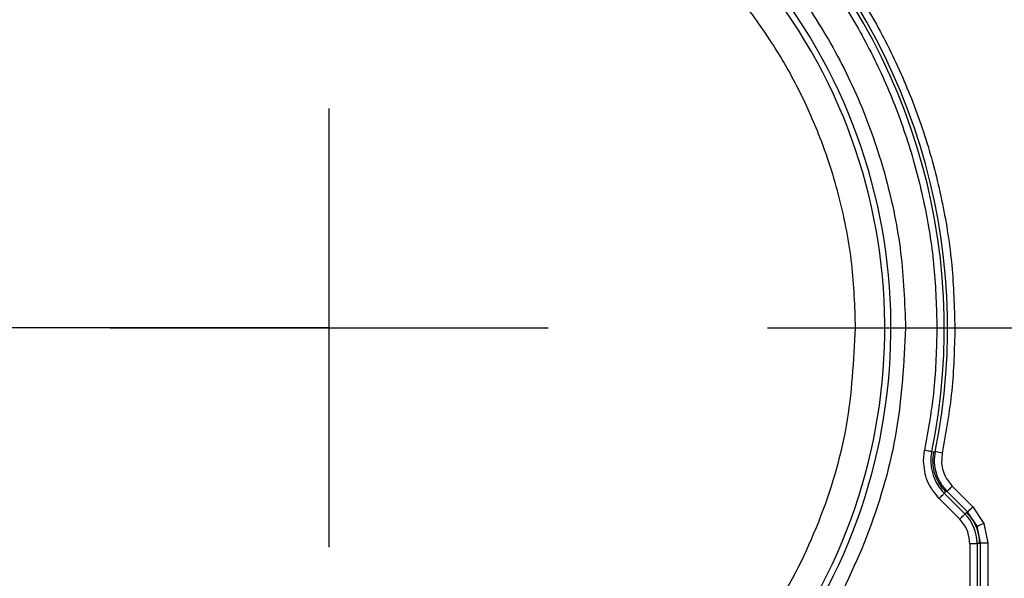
# Model space of a CAD drawing. Header units: millimetres. Extents: x 2719 to 13968, y 3953 to 13921.
# Tile 93 of 160: x 5509 to 5577, y 8524 to 8562. Entities that reach past the tile are written whole.
import ezdxf

# ---------------------------------------------------------------- set-up
doc = ezdxf.new("R2010")
doc.units = ezdxf.units.MM
doc.linetypes.add('CENTER2', pattern=[28.575, 19.05, -3.175, 3.175, -3.175])

msp = doc.modelspace()

# ---------------------------------------------------------------- linework, layer by layer
at = {"linetype": 'Continuous'}
for p, q in [((5530.513, 8525.923), (5530.513, 8555.919)), ((5515.515, 8540.921), (5545.511, 8540.921))]:
    msp.add_line(p, q, dxfattribs=at)
for p, q in [((5511.766, 8540.921), (2929.558, 8540.921)), ((5511.766, 8540.921), (2929.558, 8540.921)), ((5530.513, 8540.921), (4650.63, 8540.921))]:
    msp.add_line(p, q)
at = {"linetype": 'CENTER2'}
msp.add_line((5560.509, 8540.921), (5681.693, 8540.921), dxfattribs=at)
at = {"color": 7, "linetype": 'Continuous', "lineweight": 25}
for p, q in [((5571.188, 8531.836), (5571.262, 8532.569)), ((5571.262, 8532.569), (5571.357, 8532.549)), ((5571.357, 8532.549), (5571.448, 8532.531)), ((5571.448, 8532.531), (5571.532, 8532.514)), ((5571.532, 8532.514), (5571.605, 8532.498)), ((5571.605, 8532.498), (5571.666, 8532.486)), ((5571.666, 8532.486), (5571.712, 8532.477)), ((5571.712, 8532.477), (5571.741, 8532.471)), ((5571.741, 8532.471), (5571.752, 8532.468)), ((5571.752, 8532.468), (5571.897, 8532.438)), ((5571.836, 8531.837), (5571.897, 8532.438)), ((5571.897, 8532.438), (5571.982, 8532.461)), ((5572.472, 8532.361), (5571.982, 8532.461)), ((5572.472, 8532.361), (5572.43, 8531.654)), ((5572.734, 8530.652), (5573.154, 8530.095)), ((5572.715, 8529.715), (5572.61, 8529.61)), ((5572.8, 8529.741), (5572.715, 8529.715)), ((5572.808, 8529.749), (5572.8, 8529.741)), ((5574.208, 8528.334), (5572.8, 8529.741)), ((5572.829, 8529.77), (5572.808, 8529.749)), ((5572.862, 8529.803), (5572.829, 8529.77)), ((5572.906, 8529.847), (5572.862, 8529.803)), ((5572.959, 8529.9), (5572.906, 8529.847)), ((5573.02, 8529.961), (5572.959, 8529.9)), ((5573.085, 8530.026), (5573.02, 8529.961)), ((5573.154, 8530.095), (5573.085, 8530.026)), ((5573.154, 8530.095), (5574.561, 8528.687)), ((5572.256, 8529.257), (5572.325, 8529.325)), ((5572.256, 8529.257), (5573.67, 8527.843)), ((5572.325, 8529.325), (5572.39, 8529.391)), ((5572.39, 8529.391), (5572.451, 8529.451)), ((5572.451, 8529.451), (5572.504, 8529.505)), ((5572.504, 8529.505), (5572.548, 8529.549)), ((5572.548, 8529.549), (5572.581, 8529.582)), ((5572.581, 8529.582), (5572.602, 8529.602)), ((5572.602, 8529.602), (5572.61, 8529.61)), ((5572.61, 8529.61), (5574.024, 8528.196)), ((5574.024, 8528.196), (5574.129, 8528.301)), ((5574.129, 8528.301), (5574.208, 8528.334)), ((5574.208, 8528.334), (5574.215, 8528.342)), ((5574.858, 8527.361), (5574.208, 8528.334)), ((5574.215, 8528.342), (5574.236, 8528.362)), ((5574.236, 8528.362), (5574.269, 8528.395)), ((5574.269, 8528.395), (5574.313, 8528.439)), ((5574.313, 8528.439), (5574.367, 8528.493)), ((5574.367, 8528.493), (5574.427, 8528.553)), ((5574.427, 8528.553), (5574.493, 8528.619)), ((5574.493, 8528.619), (5574.561, 8528.687)), ((5574.561, 8528.687), (5575.32, 8527.552)), ((5573.67, 8527.843), (5573.739, 8527.911)), ((5573.739, 8527.911), (5573.804, 8527.977)), ((5573.804, 8527.977), (5573.865, 8528.037)), ((5573.865, 8528.037), (5573.918, 8528.091)), ((5573.918, 8528.091), (5573.962, 8528.135)), ((5573.962, 8528.135), (5573.995, 8528.168)), ((5573.995, 8528.168), (5574.016, 8528.188)), ((5574.016, 8528.188), (5574.024, 8528.196)), ((5574.858, 8527.361), (5574.868, 8527.365)), ((5575.086, 8526.213), (5574.858, 8527.361)), ((5574.868, 8527.365), (5574.895, 8527.376)), ((5574.895, 8527.376), (5574.939, 8527.394)), ((5574.939, 8527.394), (5574.996, 8527.418)), ((5574.996, 8527.418), (5575.066, 8527.447)), ((5575.066, 8527.447), (5575.145, 8527.48)), ((5575.145, 8527.48), (5575.231, 8527.515)), ((5575.231, 8527.515), (5575.32, 8527.552)), ((5575.32, 8527.552), (5575.586, 8526.213)), ((5574.359, 8526.18), (5574.359, 8515.424)), ((5574.359, 8526.18), (5574.859, 8526.18)), ((5574.859, 8526.18), (5574.859, 8515.424)), ((5575.007, 8526.18), (5574.859, 8526.18)), ((5575.086, 8526.213), (5575.007, 8526.18)), ((5575.086, 8515.345), (5575.086, 8526.213)), ((5575.086, 8526.213), (5575.586, 8526.213)), ((5575.586, 8526.213), (5575.586, 8515.345))]:
    msp.add_line(p, q, dxfattribs=at)
for radius in [159.979, 149.98]:
    msp.add_circle((5530.513, 8540.921), radius, dxfattribs=at)
at = {"color": 30, "true_color": 0xf26722}
for radius, start, end in [(2359.686, 330, 180), (823.781, 209.442633, 59.442633)]:
    msp.add_arc((5530.513, 8540.921), radius, start, end, dxfattribs=at)
at = {"color": 7, "linetype": 'Continuous', "lineweight": 25}
for centre, radius, start, end in [((5530.513, 8540.921), 174.977, 281.09693, 206.5391), ((5530.513, 8540.921), 117.484, 308.77394, 260.07608), ((5530.513, 8540.921), 38.449, 318.84018, 273.3362), ((5530.513, 8540.921), 38.029, 318.60933, 273.98965), ((5530.513, 8540.921), 42.096, 348.41677, 45.88246), ((5530.513, 8540.921), 42.323, 348.47002, 45.84058), ((5574.836, 8531.836), 3.148, 168.41677, 225), ((5572.008, 8526.18), 2.851, 360, 45)]:
    msp.add_arc(centre, radius, start, end, dxfattribs=at)
for points, knots in [([(5491.065, 8540.921), (5491.13, 8542.642), (5491.26, 8546.085), (5492.307, 8551.16), (5493.961, 8556.06), (5496.252, 8560.702), (5499.126, 8565.005), (5502.539, 8568.895), (5506.429, 8572.308), (5510.732, 8575.183), (5515.374, 8577.471), (5520.274, 8579.135), (5525.349, 8580.145), (5530.513, 8580.482), (5535.677, 8580.145), (5540.753, 8579.135), (5545.653, 8577.471), (5550.294, 8575.183), (5554.597, 8572.308), (5558.487, 8568.895), (5561.9, 8565.005), (5564.774, 8560.702), (5567.065, 8556.06), (5568.719, 8551.16), (5569.767, 8546.085), (5569.897, 8542.642), (5569.962, 8540.921)], [0, 0, 0, 0, 0.041651, 0.083347, 0.125, 0.16665, 0.208347, 0.25, 0.29165, 0.333347, 0.375, 0.41665, 0.458347, 0.5, 0.54165, 0.583347, 0.625, 0.66665, 0.708347, 0.75, 0.79165, 0.833347, 0.875, 0.91665, 0.958347, 1, 1, 1, 1]), ([(5566.543, 8540.921), (5566.491, 8542.386), (5566.386, 8545.36), (5565.522, 8549.819), (5564.212, 8553.897), (5562.56, 8557.523), (5560.708, 8560.692), (5558.529, 8563.679), (5556.035, 8566.443), (5553.272, 8568.937), (5550.285, 8571.116), (5547.116, 8572.968), (5543.49, 8574.618), (5539.412, 8575.936), (5534.953, 8576.769), (5530.513, 8577.04), (5526.074, 8576.769), (5521.615, 8575.936), (5517.537, 8574.618), (5513.911, 8572.968), (5510.742, 8571.116), (5507.755, 8568.937), (5504.992, 8566.443), (5502.497, 8563.679), (5500.319, 8560.693), (5498.467, 8557.523), (5496.815, 8553.898), (5495.505, 8549.819), (5494.64, 8545.36), (5494.535, 8542.386), (5494.483, 8540.921)], [0, 0, 0, 0, 0.038814, 0.078831, 0.119976, 0.152138, 0.184304, 0.21715, 0.25, 0.282846, 0.315697, 0.347858, 0.380024, 0.421165, 0.461183, 0.5, 0.538813, 0.578831, 0.619976, 0.652137, 0.684303, 0.717149, 0.75, 0.782846, 0.815696, 0.847858, 0.880024, 0.921164, 0.961184, 1, 1, 1, 1]), ([(5560.346, 8571.642), (5561.342, 8570.618), (5563.333, 8568.571), (5565.91, 8565.139), (5568.158, 8561.489), (5570.02, 8557.626), (5571.494, 8553.599), (5572.547, 8549.444), (5573.213, 8545.204), (5573.295, 8542.349), (5573.336, 8540.921)], [0, 0, 0, 0, 0.124995, 0.25, 0.374993, 0.5, 0.624991, 0.749999, 0.874993, 1, 1, 1, 1]), ([(5559.47, 8570.783), (5560.429, 8569.799), (5562.347, 8567.83), (5564.852, 8564.51), (5567.051, 8560.954), (5568.884, 8557.162), (5570.33, 8553.206), (5571.352, 8549.151), (5571.992, 8545.043), (5572.07, 8542.295), (5572.109, 8540.921)], [0, 0, 0, 0, 0.12374, 0.247472, 0.373745, 0.5, 0.626272, 0.752528, 0.876268, 1, 1, 1, 1]), ([(5532.809, 8501.539), (5531.47, 8501.5), (5528.793, 8501.422), (5524.788, 8501.826), (5520.843, 8502.603), (5516.999, 8503.787), (5513.294, 8505.351), (5509.769, 8507.287), (5506.457, 8509.568), (5503.396, 8512.177), (5500.614, 8515.081), (5498.144, 8518.255), (5496.006, 8521.661), (5494.229, 8525.269), (5492.823, 8529.037), (5491.818, 8532.93), (5491.182, 8536.904), (5491.104, 8539.582), (5491.065, 8540.921)], [0, 0, 0, 0, 0.062498, 0.125, 0.187497, 0.250001, 0.312496, 0.375, 0.437497, 0.500001, 0.562497, 0.625, 0.687497, 0.750002, 0.812497, 0.875001, 0.937498, 1, 1, 1, 1]), ([(5494.483, 8540.921), (5494.523, 8539.638), (5494.601, 8537.071), (5495.246, 8533.235), (5496.277, 8529.458), (5497.737, 8525.789), (5499.583, 8522.299), (5501.786, 8519.06), (5504.302, 8516.099), (5507.1, 8513.446), (5510.162, 8511.104), (5513.485, 8509.09), (5517.033, 8507.429), (5520.771, 8506.16), (5524.625, 8505.3), (5528.518, 8504.882), (5532.408, 8504.853), (5534.955, 8505.182), (5536.228, 8505.347)], [0, 0, 0, 0, 0.061759, 0.123522, 0.186756, 0.25, 0.313234, 0.376477, 0.438234, 0.5, 0.561757, 0.623522, 0.686757, 0.75, 0.813235, 0.876477, 0.938237, 1, 1, 1, 1]), ([(5556.794, 8516.274), (5558.241, 8517.992), (5561.159, 8521.459), (5564.193, 8527.599), (5566.18, 8534.153), (5566.423, 8538.679), (5566.543, 8540.921)], [0, 0, 0, 0, 0.24777, 0.5, 0.75223, 1, 1, 1, 1]), ([(5569.962, 8540.921), (5569.84, 8538.559), (5569.597, 8533.834), (5567.617, 8526.989), (5564.603, 8520.534), (5561.676, 8516.816), (5560.213, 8514.957)], [0, 0, 0, 0, 0.25, 0.500001, 0.750002, 1, 1, 1, 1]), ([(5572.109, 8540.921), (5572.074, 8539.518), (5572.003, 8536.713), (5571.509, 8533.95), (5571.262, 8532.569)], [0, 0, 0, 0, 0.499997, 1, 1, 1, 1]), ([(5573.336, 8540.921), (5573.3, 8539.483), (5573.228, 8536.608), (5572.724, 8533.777), (5572.472, 8532.361)], [0, 0, 0, 0, 0.50001, 1, 1, 1, 1]), ([(5571.982, 8532.461), (5571.95, 8532.216), (5571.885, 8531.726), (5572.026, 8530.992), (5572.313, 8530.302), (5572.638, 8529.928), (5572.8, 8529.741)], [0, 0, 0, 0, 0.250006, 0.499796, 0.749691, 1, 1, 1, 1]), ([(5572.256, 8529.257), (5571.95, 8529.634), (5571.337, 8530.387), (5571.238, 8531.353), (5571.188, 8531.836)], [0, 0, 0, 0, 0.500011, 1, 1, 1, 1]), ([(5572.715, 8529.715), (5572.584, 8529.862), (5572.322, 8530.156), (5572.049, 8530.682), (5571.869, 8531.247), (5571.847, 8531.64), (5571.836, 8531.837)], [0, 0, 0, 0, 0.249991, 0.499998, 0.75, 1, 1, 1, 1]), ([(5572.43, 8531.654), (5572.454, 8531.479), (5572.502, 8531.128), (5572.657, 8530.811), (5572.734, 8530.652)], [0, 0, 0, 0, 0.500223, 1, 1, 1, 1]), ([(5574.129, 8528.301), (5574.26, 8528.155), (5574.522, 8527.861), (5574.795, 8527.335), (5574.974, 8526.77), (5574.996, 8526.377), (5575.007, 8526.18)], [0, 0, 0, 0, 0.250007, 0.499999, 0.749991, 1, 1, 1, 1]), ([(5574.359, 8526.18), (5574.327, 8526.492), (5574.263, 8527.114), (5573.868, 8527.6), (5573.67, 8527.843)], [0, 0, 0, 0, 0.500009, 1, 1, 1, 1])]:
    msp.add_open_spline(points, degree=3, knots=knots, dxfattribs=at)

doc.saveas('drawing.dxf')
